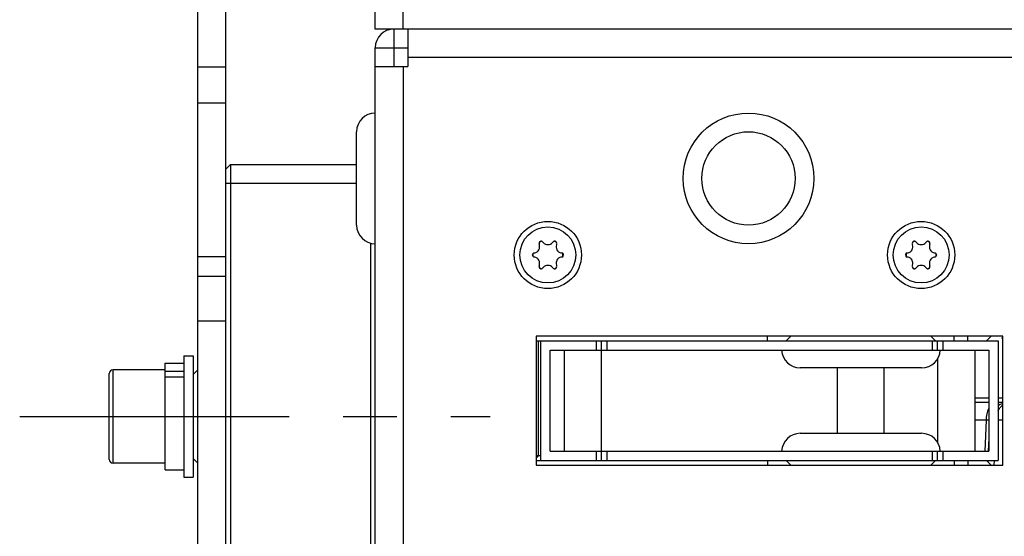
# Model space of a CAD drawing. Header units: millimetres. Extents: x 0 to 420, y 0 to 297.
# Tile 5 of 126: x 35 to 67, y 76 to 92. Entities that reach past the tile are written whole.
import ezdxf

# ---------------------------------------------------------------- set-up
doc = ezdxf.new("R2010")
doc.units = ezdxf.units.MM
doc.header["$LTSCALE"] = 23.1
doc.linetypes.add('CENTER', pattern=[0.6, 0.375, -0.075, 0.075, -0.075])
doc.layers.get('0').update_dxf_attribs({"linetype": 'CONTINUOUS'})
doc.layers.add('03___PRT_ALL_CURVES', color=7, linetype='CONTINUOUS')
doc.layers.add('DEFAULT_1', color=7, linetype='CENTER')

msp = doc.modelspace()

# ---------------------------------------------------------------- linework, layer by layer
at = {"color": 3, "linetype": 'Continuous'}
for p, q in [((41.0216, 64.5082), (41.0216, 142.3582)), ((47.7716, 92.1082), (47.7716, 90.9082)), ((46.7216, 65.4082), (46.7216, 91.5082)), ((47.7716, 91.2082), (96.6716, 91.2082)), ((46.7216, 90.9082), (47.7716, 90.9082)), ((47.6216, 90.9082), (47.6216, 65.7082)), ((46.1216, 85.8082), (46.1216, 88.8082)), ((51.8966, 82.2382), (51.8966, 78.0982)), ((66.8966, 82.2382), (51.8966, 82.2382)), ((66.8966, 78.0982), (66.8966, 82.2382)), ((51.8966, 78.0982), (66.8966, 78.0982))]:
    msp.add_line(p, q, dxfattribs=at)
at = {"color": 7, "linetype": 'Continuous'}
for p, q in [((41.9216, 64.5082), (41.9216, 94.756)), ((46.7216, 92.1082), (46.7216, 92.7082)), ((47.6216, 92.1082), (47.6216, 92.7082)), ((97.5716, 92.1082), (46.7216, 92.1082)), ((47.3216, 92.1082), (47.3216, 90.9082)), ((46.7216, 91.5082), (47.7716, 91.5082)), ((41.0216, 90.8913), (41.9216, 90.8913)), ((41.0216, 89.7343), (41.9216, 89.7343)), ((42.0716, 87.7582), (41.9216, 87.6082)), ((42.0716, 87.7582), (42.0716, 64.6582)), ((42.0716, 87.7582), (46.1216, 87.7582)), ((41.9216, 87.1582), (46.1216, 87.1582)), ((46.5716, 85.228), (46.5716, 71.9884)), ((51.9988, 85.1776), (51.9901, 85.2049)), ((52.1035, 85.2704), (52.1228, 85.2491)), ((52.4205, 85.2491), (52.4397, 85.2704)), ((52.5532, 85.2049), (52.5444, 85.1776)), ((63.9988, 85.1776), (63.9901, 85.2049)), ((64.1035, 85.2704), (64.1228, 85.2491)), ((64.4205, 85.2491), (64.4397, 85.2704)), ((64.5532, 85.2049), (64.5444, 85.1776)), ((51.8219, 84.9137), (51.85, 84.9197)), ((52.6933, 84.9197), (52.7213, 84.9137)), ((63.8219, 84.9137), (63.85, 84.9197)), ((64.6933, 84.9197), (64.7213, 84.9137)), ((41.0216, 84.8012), (41.9216, 84.8012)), ((51.85, 84.7766), (51.8219, 84.7827)), ((51.9901, 84.4915), (51.9988, 84.5188)), ((52.5444, 84.5188), (52.5532, 84.4915)), ((52.7213, 84.7827), (52.6933, 84.7766)), ((63.85, 84.7766), (63.8219, 84.7827)), ((63.9901, 84.4915), (63.9988, 84.5188)), ((64.5444, 84.5188), (64.5532, 84.4915)), ((64.7213, 84.7827), (64.6933, 84.7766)), ((52.1228, 84.4472), (52.1035, 84.426)), ((52.4397, 84.426), (52.4205, 84.4472)), ((64.1228, 84.4472), (64.1035, 84.426)), ((64.4397, 84.426), (64.4205, 84.4472)), ((41.9216, 84.1582), (41.0216, 84.1582)), ((41.9216, 82.7222), (41.0216, 82.7222)), ((51.8966, 82.0882), (66.7466, 82.0882)), ((51.9716, 78.3982), (51.9716, 82.0882)), ((52.0466, 78.2482), (52.0466, 82.0882)), ((53.8234, 82.0882), (53.8234, 81.7882)), ((53.9966, 78.2482), (53.9966, 82.0882)), ((54.1698, 82.0882), (54.1698, 81.7882)), ((59.3366, 82.0882), (59.3366, 82.2382)), ((59.9366, 82.0882), (60.0866, 82.2382)), ((64.7366, 82.0882), (64.5866, 82.2382)), ((64.6234, 82.0882), (64.6234, 81.7882)), ((64.7966, 81.7882), (64.7966, 82.0882)), ((64.9698, 82.0882), (64.9698, 81.7882)), ((65.3366, 82.0882), (65.3366, 82.2382)), ((65.7716, 82.0882), (65.7716, 82.2382)), ((66.3716, 82.0882), (66.5216, 82.2382)), ((66.7466, 82.0882), (66.7466, 78.2482)), ((52.3466, 78.5482), (52.3466, 81.7882)), ((52.3466, 81.7882), (66.4466, 81.7882)), ((52.7966, 81.7882), (52.7966, 78.5482)), ((65.9966, 81.7882), (65.9966, 78.5482)), ((66.4466, 81.7882), (66.4466, 78.5482)), ((39.9716, 77.9482), (39.9716, 81.3682)), ((39.9716, 81.3682), (40.5716, 81.3682)), ((40.5716, 81.6082), (40.5716, 77.7082)), ((40.5716, 81.6082), (40.8716, 81.6082)), ((40.8716, 81.6082), (40.8716, 77.7082)), ((64.7966, 81.5037), (64.7966, 78.8326)), ((38.1716, 78.2782), (38.1716, 81.0382)), ((38.2916, 78.1582), (38.2916, 81.1582)), ((39.9716, 81.1582), (38.2916, 81.1582)), ((39.9716, 81.1104), (40.5716, 81.1104)), ((40.8716, 81.0082), (41.0216, 81.1582)), ((64.2874, 81.2182), (60.3859, 81.2182)), ((61.5866, 79.1182), (61.5866, 81.2182)), ((63.0866, 79.1182), (63.0866, 81.2182)), ((39.9716, 80.9295), (40.5716, 80.9295)), ((65.9966, 80.2556), (66.4466, 80.2556)), ((66.4466, 80.1082), (65.9966, 80.1082)), ((66.7466, 80.2556), (66.8966, 80.2556)), ((66.8966, 80.1082), (66.7466, 80.1082)), ((66.3677, 79.5396), (65.9966, 79.5396)), ((66.3292, 78.5482), (66.3677, 79.5396)), ((66.3292, 78.5482), (66.3677, 79.5396)), ((66.8966, 79.5396), (66.7466, 79.5396)), ((60.3859, 79.1182), (64.2874, 79.1182)), ((66.4466, 78.9513), (66.4308, 78.5488)), ((52.3466, 78.5482), (66.4466, 78.5482)), ((53.8234, 78.5482), (53.8234, 78.2482)), ((54.1698, 78.5482), (54.1698, 78.2482)), ((64.6234, 78.5482), (64.6234, 78.2482)), ((64.7966, 78.2482), (64.7966, 78.5482)), ((64.9698, 78.5482), (64.9698, 78.2482)), ((40.8716, 78.3082), (41.0216, 78.1582)), ((51.8966, 78.3232), (51.9716, 78.3982)), ((52.0466, 78.3982), (51.8966, 78.3982)), ((51.8966, 78.2482), (66.7466, 78.2482)), ((59.3366, 78.2482), (59.3366, 78.0982)), ((59.9366, 78.2482), (60.0866, 78.0982)), ((64.7366, 78.2482), (64.5866, 78.0982)), ((65.3366, 78.2482), (65.3366, 78.0982)), ((65.7716, 78.2482), (65.7716, 78.0982)), ((66.3716, 78.2482), (66.5216, 78.0982)), ((66.4189, 78.2463), (66.4172, 78.2026)), ((66.6192, 78.2482), (66.6133, 78.0982)), ((39.9716, 78.1582), (38.2916, 78.1582)), ((39.9716, 77.9482), (40.5716, 77.9482)), ((40.5716, 77.7082), (40.8716, 77.7082))]:
    msp.add_line(p, q, dxfattribs=at)
msp.add_lwpolyline([(66.8966, 80.0724), (66.877, 80.0662), (66.8151, 80.0395), (66.7567, 80.0069), (66.7466, 79.9999)], dxfattribs=at)
at = {"color": 3, "linetype": 'Continuous'}
for centre, radius in [((58.7216, 87.3082), 2.1), ((58.7216, 87.3082), 1.5), ((52.2716, 84.8482), 1.08), ((64.2716, 84.8482), 1.08)]:
    msp.add_circle(centre, radius, dxfattribs=at)
at = {"color": 7, "linetype": 'Continuous'}
for centre in [(52.2716, 84.8482), (64.2716, 84.8482)]:
    msp.add_circle(centre, 0.9, dxfattribs=at)
at = {"color": 3, "linetype": 'Continuous'}
msp.add_arc((47.3216, 91.5082), 0.6, 90, 180, dxfattribs=at)
at = {"color": 7, "linetype": 'Continuous'}
for centre, radius, start, end in [((46.7216, 88.8082), 0.6, 90, 180), ((46.7216, 85.8082), 0.6, 180, 270), ((51.8074, 85.1162), 0.201, 282.22058, 17.77942), ((52.0539, 85.2253), 0.067, 42.22058, 197.77942), ((52.2716, 84.8482), 0.4864, 114.57184, 125.42816), ((52.2716, 85.3842), 0.201, 222.22058, 317.77942), ((52.4894, 85.2253), 0.067, 342.22058, 137.77942), ((52.2716, 84.8482), 0.4864, 54.57184, 65.42816), ((52.7358, 85.1162), 0.201, 162.22058, 257.77942), ((63.8074, 85.1162), 0.201, 282.22058, 17.77942), ((64.0539, 85.2253), 0.067, 42.22058, 197.77942), ((64.2716, 84.8482), 0.4864, 114.57184, 125.42816), ((64.2716, 85.3842), 0.201, 222.22058, 317.77942), ((64.4894, 85.2253), 0.067, 342.22058, 137.77942), ((64.2716, 84.8482), 0.4864, 54.57184, 65.42816), ((64.7358, 85.1162), 0.201, 162.22058, 257.77942), ((51.8361, 84.8482), 0.067, 102.22058, 257.77942), ((52.2716, 84.8482), 0.4864, 174.57184, 185.42816), ((52.7071, 84.8482), 0.067, 282.22058, 77.77942), ((52.2716, 84.8482), 0.4864, 354.57184, 5.42816), ((63.8361, 84.8482), 0.067, 102.22058, 257.77942), ((64.2716, 84.8482), 0.4864, 174.57184, 185.42816), ((64.7071, 84.8482), 0.067, 282.22058, 77.77942), ((64.2716, 84.8482), 0.4864, 354.57184, 5.42816), ((51.8074, 84.5802), 0.201, 342.22058, 77.77942), ((52.7358, 84.5802), 0.201, 102.22058, 197.77942), ((63.8074, 84.5802), 0.201, 342.22058, 77.77942), ((64.7358, 84.5802), 0.201, 102.22058, 197.77942), ((52.0539, 84.471), 0.067, 162.22058, 317.77942), ((52.2716, 84.8482), 0.4864, 234.57184, 245.42816), ((52.2716, 84.3122), 0.201, 42.22058, 137.77942), ((52.4894, 84.471), 0.067, 222.22058, 17.77942), ((52.2716, 84.8482), 0.4864, 294.57184, 305.42816), ((64.0539, 84.471), 0.067, 162.22058, 317.77942), ((64.2716, 84.8482), 0.4864, 234.57184, 245.42816), ((64.2716, 84.3122), 0.201, 42.22058, 137.77942), ((64.4894, 84.471), 0.067, 222.22058, 17.77942), ((64.2716, 84.8482), 0.4864, 294.57184, 305.42816), ((60.3859, 81.8182), 0.6, 182.86598, 270), ((64.2874, 81.8182), 0.6, 270, 357.13402), ((38.2916, 81.0382), 0.12, 90, 180), ((66.4446, 77.3803), 2.1607, 90.86536, 92.03975), ((66.4339, 78.1761), 1.3648, 89.45919, 90.91965), ((60.3859, 78.5182), 0.6, 90, 177.13402), ((64.2874, 78.5182), 0.6, 2.86598, 90), ((38.2916, 78.2782), 0.12, 180, 270)]:
    msp.add_arc(centre, radius, start, end, dxfattribs=at)
for points, knots in [([(66.3677, 79.5396), (66.3695, 79.6075), (66.3834, 79.7364), (66.4209, 79.8611), (66.4463, 79.9166)], [0, 0, 0, 0, 0.5267968, 1, 1, 1, 1]), ([(66.7463, 79.8404), (66.756, 79.8596), (66.7957, 79.93), (66.8497, 79.9929), (66.8965, 80.0294)], [0, 0, 0, 0, 0.2662561, 1, 1, 1, 1])]:
    msp.add_open_spline(points, degree=3, knots=knots, dxfattribs=at)
at = {"layer": '03___PRT_ALL_CURVES', "color": 4, "linetype": 'Continuous'}
msp.add_line((66.8964, 82.1782), (66.8516, 82.1782), dxfattribs=at)
at = {"layer": 'DEFAULT_1', "color": 2, "linetype": 'CENTER'}
msp.add_line((35.2916, 79.6582), (50.4115, 79.6582), dxfattribs=at)

doc.saveas('drawing.dxf')
